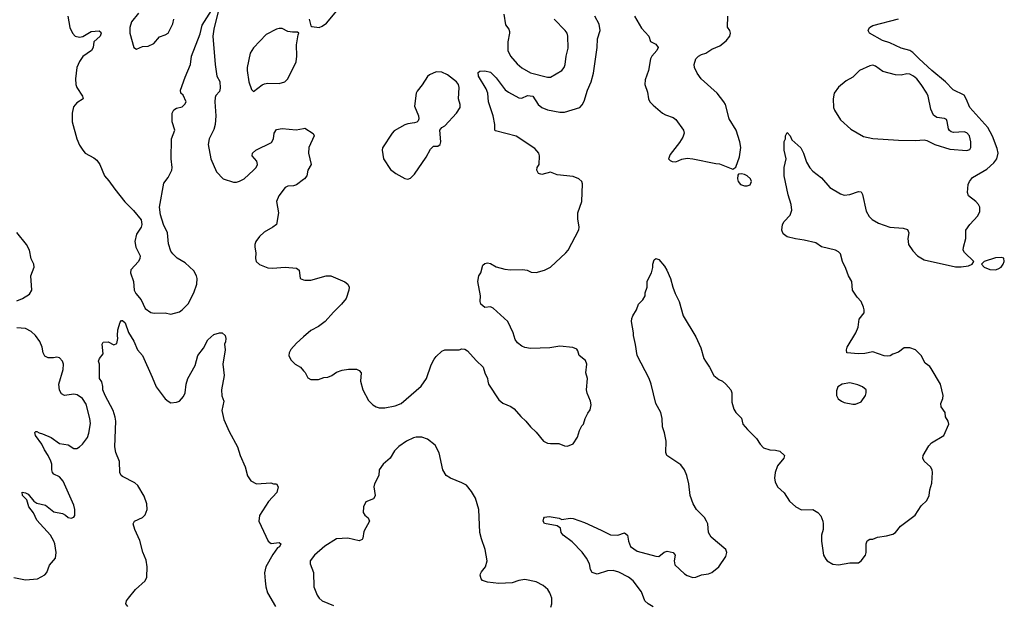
# Model space of a CAD drawing. Header units: inches. Extents: x 1603819 to 1745079, y 385938 to 533966.
# Tile 28 of 256: x 1628010 to 1634912, y 402899 to 407005. Entities that reach past the tile are written whole.
import ezdxf

# ---------------------------------------------------------------- set-up
doc = ezdxf.new("R2010")
doc.units = ezdxf.units.IN
doc.header["$MEASUREMENT"] = 0
doc.layers.add('B6420', color=7, linetype='Continuous')
doc.layers.add('B6430', color=7, linetype='Continuous')

msp = doc.modelspace()

# ---------------------------------------------------------------- linework, layer by layer
at = {"layer": 'B6420', "color": 5}
for points, elevation in [([(1628348, 407030), (1628362.7, 406950), (1628379.5, 406910), (1628399.1, 406890), (1628430, 406882.8), (1628452.2, 406887.8), (1628510, 406923.2), (1628567.9, 406927.9), (1628578.4, 406918.4), (1628580.5, 406910), (1628573.7, 406890), (1628530.4, 406850), (1628524.9, 406810), (1628513.4, 406790), (1628452.7, 406747.3), (1628428.8, 406711.2), (1628411.3, 406670), (1628400.6, 406590), (1628402.9, 406550), (1628411.3, 406530), (1628450.3, 406470), (1628454.9, 406450), (1628410, 406421.7), (1628386.6, 406393.4), (1628378.8, 406350), (1628377.2, 406290), (1628410, 406170.5), (1628430, 406126.4), (1628452.9, 406090), (1628470, 406068.9), (1628530, 406037.3), (1628550, 406019.6), (1628571.2, 405990), (1628604.9, 405910), (1628635.8, 405875.8), (1628676.7, 405816.7), (1628747.8, 405727.8), (1628808.2, 405668.2), (1628861.8, 405601.8), (1628866.7, 405570), (1628860.8, 405550), (1628830, 405500.7), (1628818, 405450), (1628825.4, 405410), (1628855.2, 405350), (1628853.4, 405330), (1628842.3, 405310), (1628790, 405251.8), (1628786.9, 405230), (1628807.5, 405170), (1628812.9, 405110), (1628825.3, 405085.3), (1628860.9, 405040.9), (1628890, 404979.3), (1628930, 404952.2), (1628952.8, 404947.2), (1629029.5, 404950.5), (1629070, 404940.5), (1629130, 404958), (1629150, 404970.7), (1629190, 405013.4), (1629230.9, 405090), (1629252, 405150), (1629255.3, 405190), (1629249.8, 405210), (1629230, 405244.7), (1629170, 405299.7), (1629113.3, 405333.3), (1629082.9, 405362.9), (1629070, 405382.7), (1629052.8, 405432.8), (1629045.3, 405510), (1629017.3, 405570), (1628996.4, 405636.4), (1628990.9, 405690), (1629020.9, 405859.1), (1629050, 405899.1), (1629075.6, 405950), (1629079.8, 405970), (1629072.9, 406030), (1629075.4, 406170), (1629096.9, 406230), (1629079.8, 406290), (1629079.8, 406350), (1629090, 406374), (1629110, 406384.4), (1629150, 406394), (1629167.7, 406412.3), (1629176.2, 406430), (1629154.9, 406474.9), (1629139, 406490), (1629137.2, 406510), (1629170, 406602.8), (1629208.2, 406690), (1629215.4, 406750), (1629274.8, 406905.2), (1629290, 406967.3), (1629370, 407096)], 340), ([(1629412.7, 407110), (1629370, 406938), (1629364.9, 406890), (1629380.5, 406690), (1629393, 406610), (1629412, 406572), (1629414.9, 406525.1), (1629410, 406500.9), (1629385.9, 406474.1), (1629381.1, 406458.9), (1629378.8, 406430), (1629385.8, 406330), (1629380.2, 406270), (1629370, 406234.5), (1629338, 406170), (1629331.2, 406130), (1629349.3, 406029.3), (1629390, 405938), (1629436.3, 405890), (1629510, 405865.5), (1629530, 405865.5), (1629550, 405872), (1629584.5, 405890), (1629650, 405950.4), (1629668, 405970), (1629676.4, 405990), (1629672.7, 406012.7), (1629640.5, 406050), (1629643, 406070), (1629664.5, 406090), (1629775.1, 406145), (1629789.6, 406170), (1629794, 406210), (1629810, 406234.9), (1629850, 406243.1), (1629947.7, 406232.3), (1630000, 406242.7)], 340), ([(1628842, 407050), (1628793.4, 406990), (1628781.1, 406950), (1628781.7, 406910), (1628810.6, 406810.6), (1628830, 406798.8), (1628870, 406817.3), (1628910, 406819.1), (1628950, 406839.1), (1628990, 406885.7), (1629030, 406898.7), (1629049.8, 406910.2), (1629084.6, 406975.4), (1629091.8, 407010)], 360), ([(1630000, 405884.9), (1629950, 405847.6), (1629930, 405839.7), (1629890, 405839.1), (1629870, 405829.7), (1629826.5, 405770), (1629809.3, 405730), (1629824.9, 405650), (1629810.3, 405570), (1629784.4, 405550), (1629724.3, 405515.7), (1629690, 405484.1), (1629666.3, 405450), (1629659, 405430), (1629658.2, 405410), (1629665.7, 405370), (1629662.7, 405330), (1629667.5, 405310), (1629690, 405288.1), (1629750, 405264.4), (1629782.3, 405262.3), (1629870, 405269.3), (1629950, 405262), (1629970.3, 405250), (1629976, 405190), (1630000, 405181.8)], 340), ([(1627990, 405033.8), (1628029.5, 405050), (1628078.2, 405081.8), (1628094.7, 405110), (1628087.7, 405210), (1628110.5, 405269.5), (1628109.8, 405290), (1628089.4, 405329.4), (1628078.5, 405390), (1628058.7, 405430), (1627990, 405513.6)], 340), ([(1628768.7, 402890), (1628755.3, 402910), (1628759, 402930), (1628774, 402950), (1628822.7, 403010), (1628889.7, 403070.3), (1628902.4, 403097.6), (1628904, 403170), (1628896.6, 403216.6), (1628872.7, 403272.7), (1628852.6, 403352.6), (1628817, 403430), (1628806.6, 403470), (1628815.3, 403490), (1628870, 403514), (1628890, 403533), (1628903.8, 403570), (1628902.5, 403610), (1628883.5, 403663.5), (1628838.6, 403738.6), (1628816.9, 403756.9), (1628730, 403801.7), (1628720.5, 403810), (1628711, 403830), (1628708.6, 403908.6), (1628685, 403970), (1628677.3, 404010), (1628683.5, 404190), (1628679.5, 404219.5), (1628665.8, 404265.8), (1628609.4, 404370), (1628593.2, 404410), (1628593.2, 404433.2), (1628585.2, 404465.2), (1628569.5, 404490), (1628569, 404589), (1628562, 404610), (1628568.7, 404630), (1628596.4, 404663.6), (1628588.7, 404730), (1628596.4, 404743.6), (1628630, 404746), (1628670, 404724.7), (1628690, 404734), (1628699, 404770), (1628695.3, 404790), (1628699, 404830), (1628714.6, 404885.4), (1628724, 404896), (1628730, 404896), (1628750, 404878.8), (1628772.5, 404812.5), (1628810, 404751), (1628836.3, 404690), (1628870.4, 404650), (1628939.9, 404499.9), (1628965.7, 404430), (1629030, 404346.7), (1629050, 404330.6), (1629070, 404318.8), (1629110, 404322.8), (1629130, 404331.3), (1629157.5, 404362.5), (1629169.3, 404390), (1629176.2, 404450), (1629189.7, 404490), (1629239.5, 404580.5), (1629259.5, 404650), (1629297.7, 404702.3), (1629330, 404761), (1629370, 404799.1), (1629410, 404810.8), (1629430, 404810.8), (1629450, 404792), (1629454.9, 404770), (1629453, 404747), (1629446, 404730), (1629450.7, 404690.7), (1629434.3, 404590), (1629444.6, 404510), (1629425.7, 404410), (1629427.6, 404367.6), (1629440.3, 404330), (1629426.2, 404266.2), (1629441.4, 404201.4), (1629478.8, 404118.8), (1629536, 404010), (1629556, 403950), (1629591, 403870), (1629607.1, 403807.1), (1629630.9, 403770.9), (1629670.9, 403750.9), (1629770, 403757.1), (1629790, 403750.6), (1629810.6, 403750.6), (1629822.8, 403730), (1629813, 403690), (1629753.5, 403626.5), (1629690.6, 403530), (1629687.3, 403490), (1629750.8, 403350), (1629773.2, 403333.2), (1629830, 403339.3), (1629840.5, 403330), (1629830.2, 403310), (1629818.2, 403301.8), (1629784.5, 403255.5), (1629735, 403170), (1629727.2, 403127.2), (1629730.2, 403070.2), (1629735.2, 403030), (1629747.1, 402987.1), (1629802.4, 402890)], 320), ([(1627970, 403094.9), (1628050, 403077.6), (1628134.8, 403085.3), (1628186.6, 403113.4), (1628199.5, 403130), (1628220, 403180), (1628261, 403230), (1628264.8, 403270), (1628255.8, 403330), (1628249.8, 403350), (1628226.2, 403390), (1628130, 403497.2), (1628107.3, 403547.3), (1628074.5, 403590), (1628059.3, 403639.3), (1628029.8, 403670), (1628027.4, 403692.6), (1628050, 403688.4), (1628070, 403677.6), (1628110.2, 403630.2), (1628130, 403615.3), (1628190, 403600.3), (1628250, 403555.3), (1628310, 403542), (1628331.7, 403531.7), (1628350, 403515.5), (1628370, 403510.8), (1628390, 403518), (1628396, 403530), (1628397, 403570), (1628390, 403602), (1628315.4, 403770), (1628290, 403800.5), (1628250, 403819.8), (1628240.3, 403830), (1628235.4, 403850), (1628234.9, 403890), (1628229, 403910), (1628209.8, 403950), (1628183.7, 403990), (1628166.2, 404030), (1628122, 404090), (1628115.3, 404110), (1628122.7, 404117.3), (1628130, 404117.3), (1628147.5, 404107.5), (1628170, 404102.4), (1628230, 404074.7), (1628290, 404033.4), (1628350, 404024.7), (1628390, 403998.3), (1628410, 403998.9), (1628430, 404010.4), (1628449.6, 404030), (1628484.5, 404075.5), (1628494.5, 404105.5), (1628505.7, 404174.3), (1628502.4, 404210), (1628476.5, 404310), (1628450, 404349.7), (1628413.9, 404373.9), (1628390, 404380.2), (1628323.7, 404370), (1628302.8, 404382.8), (1628288, 404407.9), (1628284.2, 404450), (1628313.7, 404553.7), (1628316.9, 404590), (1628309.5, 404610), (1628290, 404634.5), (1628270, 404638.7), (1628246.2, 404633.8), (1628210, 404634), (1628186.1, 404646.1), (1628174.8, 404670), (1628167.6, 404710), (1628150.6, 404750), (1628121.6, 404790), (1628090, 404819.6), (1628050, 404839.9), (1627990, 404845)], 340), ([(1630000, 404781.1), (1629950, 404736.2), (1629910, 404692.3), (1629899.1, 404670), (1629897.3, 404650), (1629910, 404621), (1629941, 404590), (1629978, 404570), (1630000, 404543.8)], 340)]:
    msp.add_lwpolyline(points, dxfattribs=dict(at, elevation=elevation))
at = {"layer": 'B6420', "color": 5, "elevation": 360}
msp.add_lwpolyline([(1629830, 406944.2), (1629810, 406938), (1629737.5, 406902.5), (1629650, 406807), (1629626, 406770), (1629604.9, 406670), (1629604.6, 406650), (1629616.3, 406570), (1629636, 406516), (1629650, 406502), (1629710, 406548), (1629725.1, 406554.9), (1629750, 406561.3), (1629830, 406557), (1629869.8, 406570.3), (1629889.8, 406590.2), (1629947.8, 406710), (1629953.6, 406750), (1629951.3, 406828.7), (1629962, 406898), (1629968, 406910), (1629958, 406918), (1629923.1, 406916.9), (1629890, 406922), (1629850, 406943)], close=True, dxfattribs=at)
at = {"layer": 'B6430', "color": 5}
for points, elevation in [([(1630000, 404543.8), (1630010.9, 404530.9), (1630030, 404494), (1630050, 404482), (1630103.6, 404483.6), (1630143.1, 404496.9), (1630170, 404498), (1630198, 404510), (1630230, 404534.8), (1630270, 404547.3), (1630314.4, 404554.4), (1630370, 404554.8), (1630390, 404546), (1630402.8, 404530), (1630398.8, 404470), (1630416.3, 404410), (1630456.1, 404336.1), (1630484.7, 404304.7), (1630510, 404290.7), (1630530, 404284.9), (1630570, 404284.9), (1630643.2, 404296.8), (1630684.8, 404315.2), (1630823.9, 404436.1), (1630860.9, 404490), (1630894.8, 404585.2), (1630915.5, 404624.5), (1630930, 404644.7), (1630970, 404682), (1630990, 404691.3), (1631090, 404691.3), (1631110, 404698), (1631130, 404694.8), (1631150, 404684), (1631210, 404616), (1631258, 404570), (1631271, 404530), (1631290.6, 404490.6), (1631290.8, 404470), (1631297.3, 404450), (1631370, 404339.1), (1631397.2, 404317.2), (1631452.7, 404292.7), (1631476.9, 404276.9), (1631522.9, 404222.9), (1631559.1, 404190), (1631590.3, 404150.3), (1631630, 404113.4), (1631682, 404050), (1631710, 404036.4), (1631730, 404032.7), (1631790, 404033), (1631830, 404016.3), (1631850, 404015.5), (1631890, 404030.8), (1631920.7, 404079.3), (1631934, 404126), (1631950, 404158), (1631962, 404170), (1631974, 404210), (1631992.5, 404247.5), (1632009.2, 404270), (1632015.5, 404304.5), (1632012.3, 404330), (1631987.6, 404387.6), (1631983.1, 404410), (1631989.7, 404489.7), (1631978.7, 404530), (1631986, 404590), (1631976.1, 404616.1), (1631932.3, 404650), (1631923.7, 404683.7), (1631915.9, 404695.9), (1631887.9, 404707.9), (1631795.6, 404715.6), (1631725.3, 404705.3), (1631590, 404700.7), (1631550, 404706.6), (1631530, 404716), (1631500.5, 404740.5), (1631484.1, 404764.1), (1631469.3, 404810), (1631432.7, 404890), (1631330, 404982.9), (1631310, 404992.6), (1631270, 404987.3), (1631243.6, 405010), (1631237.4, 405030), (1631240.4, 405070), (1631222.7, 405170), (1631228.7, 405210), (1631242, 405230), (1631257, 405283), (1631270, 405296.3), (1631290, 405300.5), (1631310, 405295.5), (1631350, 405273), (1631410, 405255.5), (1631450, 405250.5), (1631534.3, 405254.3), (1631568.5, 405248.5), (1631595.5, 405235.5), (1631630, 405233), (1631688.7, 405250), (1631730, 405270.6), (1631839.3, 405370), (1631856, 405390), (1631930, 405532), (1631932.8, 405550), (1631922.3, 405610), (1631921.6, 405650), (1631949.6, 405730), (1631954.3, 405854.3), (1631949.6, 405870), (1631929.8, 405889.8), (1631890, 405905.3), (1631777.3, 405917.3), (1631730, 405936.3), (1631670, 405919.3), (1631647.4, 405927.4), (1631634.8, 405950), (1631637.7, 405970), (1631651, 405991), (1631655.1, 406050), (1631648.2, 406070), (1631622.3, 406102.3), (1631490, 406187.7), (1631345.7, 406225.7), (1631342, 406230), (1631340.5, 406270), (1631329.7, 406330), (1631296.9, 406430), (1631292.8, 406490), (1631279.8, 406519.8), (1631225.2, 406610), (1631224, 406636), (1631235.3, 406644.7), (1631270, 406646.8), (1631310, 406636.3), (1631350, 406597.1), (1631414.4, 406514.4), (1631436.1, 406496.1), (1631510, 406456.5), (1631530, 406455.8), (1631570, 406472.8), (1631608.4, 406468.4), (1631643.8, 406410), (1631670.2, 406390.2), (1631710, 406372.6), (1631797.3, 406357.3), (1631830, 406357.3), (1631935.6, 406390), (1631952.5, 406407.5), (1631966.5, 406433.5), (1631991.2, 406510), (1632016.9, 406570), (1632033.5, 406630), (1632059.2, 406810), (1632060.4, 406870), (1632078.7, 406930), (1632073.1, 406973.1), (1632040.9, 407030)], 340), ([(1630038.3, 407010), (1630050, 406962), (1630056.9, 406956.9), (1630110, 406950.7), (1630130, 406958.8), (1630160.1, 406979.9), (1630232.3, 407067.7)], 360), ([(1631402.9, 407042.9), (1631416.5, 406970), (1631438.7, 406938.7), (1631442.9, 406922.9), (1631444.2, 406910), (1631431.8, 406850), (1631432.4, 406790), (1631450.3, 406750), (1631496.4, 406696.4), (1631530, 406668.1), (1631590, 406632.1), (1631710, 406602.8), (1631730, 406602.3), (1631811.1, 406650), (1631826, 406670), (1631833.8, 406690), (1631840.3, 406750), (1631854.3, 406805.7), (1631852.9, 406890), (1631847.1, 406910), (1631834, 406930), (1631757, 407010)], 360), ([(1632319.3, 407030), (1632370, 406946.8), (1632419.3, 406890), (1632433, 406853), (1632470, 406833), (1632484.9, 406810), (1632476.3, 406790), (1632442, 406750), (1632433, 406730), (1632418.4, 406650), (1632395.8, 406584.2), (1632393.4, 406550), (1632410, 406498), (1632417.6, 406450), (1632428.2, 406428.2), (1632450, 406405.5), (1632517.3, 406350), (1632537.2, 406337.2), (1632590, 406319.6), (1632610, 406305.7), (1632663.2, 406230), (1632667.6, 406210), (1632658.4, 406181.6), (1632635.8, 406144.2), (1632570, 406061.2), (1632559.1, 406030), (1632570, 406017.3), (1632584.7, 406010), (1632610, 406008.4), (1632652.5, 406027.5), (1632690, 406033.4), (1632730, 406030.7), (1632890, 405996), (1632915.3, 405995.3), (1633010, 405958), (1633030, 405971.3), (1633055.9, 406044.1), (1633064.5, 406110), (1633058.4, 406150), (1633032, 406230), (1632984.2, 406310), (1632956.8, 406410), (1632947.3, 406430), (1632899.1, 406490), (1632787.6, 406590), (1632758.4, 406630), (1632740.9, 406670), (1632738, 406690), (1632749.3, 406730), (1632769, 406750), (1632790, 406762), (1632819, 406770), (1632862.4, 406797.6), (1632917.5, 406822.5), (1632962.7, 406857.3), (1632989.3, 406890.7), (1632994, 406910), (1632989.3, 406929.3), (1632972.9, 406952.9), (1632974, 407030)], 340), ([(1632450, 402888.2), (1632414.7, 402910), (1632393, 402930), (1632370, 402994.3), (1632309.9, 403069.9), (1632276.9, 403096.9), (1632210, 403130.8), (1632170, 403142.2), (1632130, 403140.3), (1632057.2, 403117.2), (1632022.7, 403130), (1632012.3, 403150), (1632004.5, 403190), (1631982.9, 403230), (1631952.2, 403272.2), (1631883.3, 403343.3), (1631819, 403390), (1631806.6, 403410), (1631800.2, 403440.2), (1631777, 403457), (1631690, 403472), (1631678.9, 403490), (1631684.2, 403510), (1631690, 403518), (1631722.5, 403522.5), (1631790.9, 403510.9), (1631810, 403502), (1631869.4, 403510.6), (1631890, 403508.2), (1631970, 403480.3), (1632087.3, 403427.3), (1632152.3, 403392.3), (1632202, 403390), (1632250, 403407.7), (1632270, 403390.8), (1632276.9, 403350), (1632292.3, 403312.3), (1632339.3, 403279.3), (1632470, 403242.8), (1632490, 403242.3), (1632527.7, 403272.3), (1632550, 403279.7), (1632590.3, 403270), (1632604, 403250), (1632598.2, 403210), (1632603.4, 403183.4), (1632670, 403120.8), (1632690, 403108), (1632730, 403094.6), (1632750, 403095.8), (1632790, 403113.7), (1632838.9, 403121.1), (1632861.2, 403130), (1632911.9, 403168.1), (1632959.3, 403240.7), (1632967.3, 403270), (1632959.6, 403290), (1632858, 403378), (1632839.7, 403410), (1632834, 403470), (1632825.1, 403490), (1632810, 403514), (1632754.5, 403570), (1632731.2, 403611.2), (1632711.3, 403670), (1632701.7, 403750), (1632686, 403810), (1632669.8, 403850), (1632644.4, 403884.4), (1632547, 403950), (1632539.5, 403970), (1632541.6, 404050), (1632530, 404108.7), (1632515.6, 404150), (1632513, 404210), (1632504.2, 404250), (1632470, 404315.3), (1632436.9, 404450), (1632421.6, 404490), (1632338, 404650), (1632327.3, 404727.3), (1632312.3, 404790), (1632312.7, 404810), (1632299, 404890), (1632302, 404910), (1632309, 404930), (1632334, 404970), (1632349, 405010), (1632378.6, 405041.4), (1632394, 405070), (1632394, 405090), (1632408, 405130), (1632408.9, 405171.1), (1632439, 405230), (1632448, 405268), (1632448, 405290), (1632458, 405322), (1632470, 405332), (1632490, 405324.7), (1632530, 405276), (1632545.5, 405250), (1632573, 405190), (1632587.7, 405130), (1632604.7, 405084.7), (1632632.7, 405030), (1632661.6, 404930), (1632750, 404781), (1632784.8, 404704.8), (1632806.7, 404630), (1632817.1, 404610), (1632845.5, 404570), (1632876.3, 404510), (1632910, 404482), (1632936, 404470), (1632961, 404450), (1632994.8, 404410), (1633002, 404390), (1633002.9, 404322.9), (1633015.4, 404275.4), (1633030.2, 404250.3), (1633070.3, 404210.3), (1633080.4, 404170), (1633111.2, 404131.2), (1633176.3, 404070), (1633200.5, 404030), (1633223.6, 404003.6), (1633268.5, 403988.5), (1633307.7, 403987.7), (1633339.8, 403979.8), (1633371, 403950), (1633367.7, 403930), (1633322.7, 403877.3), (1633306.3, 403830), (1633300.3, 403790), (1633305.7, 403765.7), (1633323.1, 403730), (1633368.8, 403688.8), (1633406, 403630), (1633450, 403588.8), (1633490, 403567.9), (1633570, 403570.3), (1633604.9, 403550), (1633626.2, 403526.2), (1633640.7, 403490), (1633642.8, 403470), (1633642.8, 403430), (1633631, 403390), (1633630.8, 403350), (1633644.9, 403250), (1633662, 403222), (1633670.5, 403210.5), (1633710, 403186.8), (1633750, 403184), (1633830, 403198), (1633890, 403198), (1633908, 403210), (1633939, 403250), (1633944, 403270), (1633944, 403330), (1633950, 403352), (1633970, 403362), (1633990, 403362), (1634023.1, 403376.9), (1634087.1, 403387.1), (1634130, 403399.1), (1634150, 403410.7), (1634185.6, 403454.4), (1634287.7, 403532.3), (1634330, 403596), (1634370, 403634.8), (1634384.7, 403670), (1634389.7, 403710), (1634403.3, 403756.7), (1634409.7, 403830), (1634406, 403850), (1634394, 403870), (1634349.4, 403910), (1634340.9, 403930), (1634344.5, 403950), (1634383.7, 404016.3), (1634402, 404038), (1634489.5, 404090.5), (1634524.5, 404170), (1634519.5, 404190), (1634500.6, 404220.6), (1634498.3, 404250), (1634469.8, 404290), (1634466.6, 404313.4), (1634481.1, 404350), (1634484.2, 404370), (1634465.1, 404450), (1634400.6, 404560.6), (1634390, 404573.6), (1634356.9, 404596.9), (1634329.8, 404649.8), (1634290, 404689.7), (1634250, 404704), (1634210, 404704.7), (1634170, 404675.1), (1634130, 404660.7), (1634111.2, 404648.8), (1634090, 404646.2), (1634070, 404648.6), (1633990, 404676.4), (1633934.2, 404665.8), (1633890, 404663.5), (1633809.4, 404670), (1633805.1, 404690), (1633811.8, 404710), (1633872.4, 404810), (1633886.9, 404850), (1633894.8, 404905.3), (1633929.4, 404950), (1633929.6, 404970), (1633926, 404990), (1633908.2, 405030), (1633880.6, 405060.6), (1633847.5, 405110), (1633842.8, 405170), (1633819.3, 405210), (1633801.8, 405261.8), (1633777.2, 405310), (1633763, 405363), (1633750, 405378.4), (1633730, 405388.9), (1633630, 405413.7), (1633590, 405440.3), (1633510, 405460.4), (1633447.9, 405467.9), (1633390, 405482), (1633363, 405503), (1633352.3, 405530), (1633358, 405570), (1633369.4, 405590), (1633410, 405634.8), (1633422.4, 405670), (1633418, 405710), (1633396.4, 405776.4), (1633369.7, 405910.3), (1633369.7, 405970), (1633383.7, 406030), (1633369.4, 406090.6), (1633369.2, 406150.8), (1633378, 406170), (1633378, 406190), (1633390, 406214), (1633410, 406192), (1633423.4, 406163.4), (1633485.9, 406105.8), (1633504.9, 406070), (1633525.9, 406005.9), (1633550, 405965.5), (1633570, 405942.4), (1633630, 405896.3), (1633688.9, 405828.9), (1633764.4, 405784.4), (1633790, 405775.5), (1633830, 405779.3), (1633890, 405800.5), (1633910, 405798.8), (1633919.2, 405779.2), (1633943.4, 405663.4), (1633964.4, 405624.4), (1633985.1, 405605.1), (1634030, 405577.6), (1634110, 405550.3), (1634204.4, 405544.4), (1634234.6, 405534.6), (1634242.4, 405510), (1634237.1, 405470), (1634241.6, 405430), (1634270, 405384), (1634304, 405350), (1634350, 405321.6), (1634570, 405272.4), (1634610, 405272.7), (1634660.2, 405279.8), (1634688, 405290), (1634698, 405310), (1634633.4, 405373.4), (1634624.5, 405390), (1634625.1, 405410), (1634641.7, 405470), (1634641.6, 405530), (1634669.6, 405570), (1634727.6, 405630), (1634739.8, 405660.2), (1634740.4, 405690), (1634730.6, 405710.6), (1634712.8, 405730), (1634661.3, 405770), (1634653.6, 405793.6), (1634659.7, 405850), (1634668.8, 405871.2), (1634690, 405898.7), (1634790, 405958.3), (1634838.2, 406001.8), (1634859, 406030), (1634869, 406070), (1634862.4, 406102.4), (1634830, 406189.6), (1634796.1, 406250), (1634670.5, 406390), (1634646, 406450), (1634630, 406474.9), (1634553.5, 406513.5), (1634499.8, 406570), (1634404, 406650), (1634314.4, 406730), (1634270, 406775.8), (1634250, 406789.8), (1634190, 406806.2), (1634110, 406843.8), (1634058.6, 406858.6), (1633966.6, 406910), (1633958.4, 406930), (1633967.6, 406950), (1633990, 406964), (1634169.7, 407010.3)], 320), ([(1630000, 406242.7), (1630010, 406244.7), (1630066.8, 406206.8), (1630073.4, 406190), (1630037.6, 406110), (1630035.8, 406070), (1630053.4, 405990), (1630030.8, 405950), (1630024, 405910), (1630006.8, 405890), (1630000, 405884.9)], 340), ([(1630000, 405181.8), (1630010, 405178.4), (1630050, 405179.3), (1630158, 405210), (1630192, 405210), (1630290, 405166.8), (1630311, 405150), (1630319.1, 405130), (1630318, 405110), (1630298.7, 405050), (1630266.7, 405010), (1630210, 404955.1), (1630152, 404890), (1630105.7, 404854.3), (1630050, 404826), (1630000, 404781.1)], 340), ([(1631732.9, 402887.1), (1631740.7, 402910), (1631739.6, 402950), (1631726.4, 402986.4), (1631711.5, 403010), (1631678.6, 403038.6), (1631630, 403063.9), (1631550, 403080.4), (1631510, 403074.3), (1631462.3, 403057.7), (1631370, 403053), (1631290, 403060.4), (1631254.2, 403074.2), (1631244.2, 403084.2), (1631238.3, 403110), (1631241.1, 403118.9), (1631246.6, 403133.4), (1631275.1, 403170), (1631286, 403210), (1631272.7, 403290), (1631246.3, 403366.3), (1631236.3, 403410), (1631229.6, 403570.4), (1631205.4, 403650), (1631177.8, 403697.8), (1631141.1, 403741.1), (1631110, 403758.7), (1631029.8, 403789.8), (1631000.7, 403810), (1630976.2, 403850), (1630950, 403968), (1630922, 404022), (1630870, 404064), (1630830, 404079), (1630790, 404079), (1630770, 404074), (1630722, 404050), (1630667.5, 404012.5), (1630638, 403982), (1630606, 403930), (1630558.8, 403890), (1630530.8, 403850), (1630526.8, 403810), (1630496.5, 403750), (1630493.4, 403730), (1630501.3, 403670), (1630498.6, 403661.4), (1630490, 403647), (1630435.9, 403624.1), (1630420.5, 403590), (1630417.3, 403550), (1630430.4, 403530.4), (1630453.3, 403513.3), (1630461.3, 403490), (1630423.5, 403416.5), (1630415.5, 403370), (1630410, 403360.5), (1630390, 403350.9), (1630310, 403370.8), (1630230, 403364.7), (1630150, 403314.7), (1630077, 403250), (1630046.4, 403210), (1630046.4, 403190), (1630068.7, 403130), (1630072.9, 403030), (1630094.9, 402970), (1630108.5, 402950), (1630131.1, 402931.1), (1630210, 402896.9)], 340)]:
    msp.add_lwpolyline(points, dxfattribs=dict(at, elevation=elevation))
for points, elevation in [([(1633990, 406686.2), (1633970, 406682.7), (1633897, 406650), (1633850, 406601.1), (1633803.4, 406576.6), (1633750, 406533.3), (1633718.7, 406490), (1633712.2, 406450), (1633714.4, 406390), (1633721.6, 406370), (1633764.2, 406304.2), (1633837.2, 406237.2), (1633925.1, 406185.1), (1633990, 406172.2), (1634170, 406159.5), (1634290, 406157.3), (1634350, 406162), (1634370, 406159.1), (1634424.7, 406130), (1634530, 406097.8), (1634650, 406088.2), (1634670, 406095.5), (1634677.7, 406110), (1634676.5, 406150), (1634667.6, 406190), (1634650, 406210.9), (1634630, 406219.8), (1634555.2, 406215.2), (1634539.8, 406219.7), (1634527.6, 406227.6), (1634520.3, 406240.3), (1634512.3, 406292.3), (1634506, 406306), (1634493.5, 406313.5), (1634440.3, 406320.3), (1634416.1, 406336.1), (1634396.9, 406376.9), (1634378.9, 406470), (1634369.8, 406490), (1634330.4, 406550.4), (1634298.4, 406590), (1634274.8, 406610), (1634250, 406622.9), (1634230, 406625.7), (1634190, 406617.3), (1634150, 406618.6), (1634061.5, 406641.5), (1634010, 406679.7)], 340), ([(1630930, 406638.8), (1630882.4, 406617.6), (1630870, 406606.3), (1630832, 406547.9), (1630796.3, 406503.7), (1630790.3, 406489.7), (1630778, 406398), (1630804.9, 406330), (1630807.3, 406310), (1630803.5, 406296.5), (1630793.7, 406286.3), (1630778.8, 406281.2), (1630730, 406275.1), (1630710, 406267.8), (1630635.1, 406224.9), (1630620.5, 406210), (1630553.4, 406106.6), (1630550.6, 406089.4), (1630560.4, 406030), (1630610, 405954.8), (1630646.4, 405926.4), (1630710, 405890.8), (1630730, 405886.8), (1630750, 405894.8), (1630778.3, 405921.7), (1630859.8, 406040.3), (1630890, 406098), (1630910, 406118), (1630940.4, 406119.6), (1630958, 406130), (1630961.2, 406150), (1630956, 406230), (1630969.2, 406250), (1630990, 406260.7), (1631073.3, 406350), (1631097.7, 406390), (1631097.6, 406410), (1631086.4, 406450), (1631091.7, 406530), (1631086.1, 406550), (1631072.2, 406570), (1631010, 406619), (1630970, 406637.4)], 360), ([(1633070, 405925.2), (1633050, 405922), (1633044, 405916), (1633042, 405890), (1633046.4, 405870), (1633062, 405850), (1633090, 405839.5), (1633110, 405840.4), (1633130, 405848.4), (1633140.7, 405870), (1633132, 405890), (1633110, 405909.5), (1633090, 405920.9)], 340), ([(1634890, 405337), (1634850, 405335.1), (1634771.3, 405310), (1634752, 405290), (1634771.3, 405270), (1634810, 405253.4), (1634850, 405250.5), (1634870, 405258), (1634889.2, 405270), (1634903.7, 405290), (1634912.3, 405310), (1634910, 405332.7)], 320), ([(1633830, 404458.4), (1633776, 404450), (1633745.5, 404430), (1633736.7, 404403.3), (1633737.1, 404370), (1633747.5, 404347.5), (1633770, 404330.5), (1633790, 404321.6), (1633850, 404310.6), (1633870, 404310.7), (1633910, 404326), (1633939, 404370), (1633944, 404390), (1633944, 404410), (1633919, 404430), (1633884.8, 404444.8)], 340)]:
    msp.add_lwpolyline(points, close=True, dxfattribs=dict(at, elevation=elevation))

doc.saveas('drawing.dxf')
